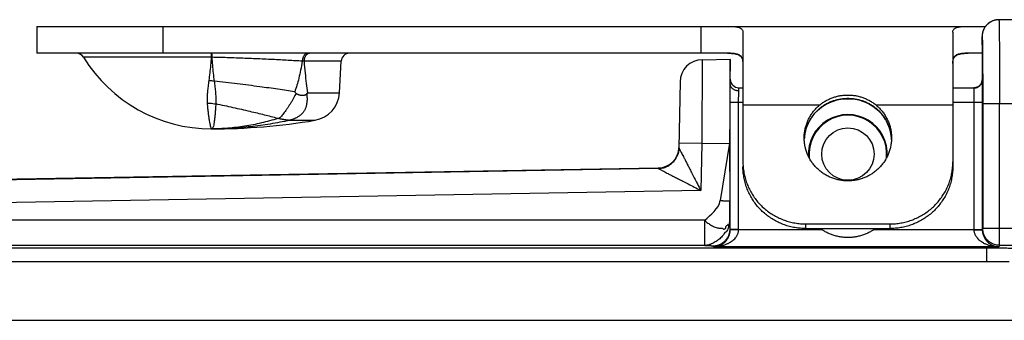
# Model space of a CAD drawing. Header units: inches. Extents: x 0.2 to 16.8, y 0.1 to 10.8.
# Tile 5 of 23: x 3.07 to 4.242, y 5.843 to 6.201. Entities that reach past the tile are written whole.
import ezdxf

# ---------------------------------------------------------------- set-up
doc = ezdxf.new("R2010")
doc.units = ezdxf.units.IN
doc.header["$LTSCALE"] = 0.935
doc.header["$MEASUREMENT"] = 0
doc.layers.get('0').update_dxf_attribs({"linetype": 'CONTINUOUS'})

msp = doc.modelspace()

# ---------------------------------------------------------------- linework, layer by layer
at = {"color": 7, "linetype": 'CONTINUOUS'}
for p, q in [((3.09, 6.1932), (3.09, 6.1612)), ((3.09, 6.1932), (4.2199, 6.1932)), ((3.24, 6.1932), (3.24, 6.1612)), ((3.881, 6.1932), (3.881, 6.1612)), ((4.2299, 6.2003), (4.2291, 6.2)), ((4.2307, 6.2005), (4.2298, 6.2003)), ((4.2315, 6.2007), (4.2306, 6.2005)), ((4.2323, 6.2009), (4.2314, 6.2007)), ((4.2332, 6.201), (4.2323, 6.2009)), ((4.2341, 6.2011), (4.2332, 6.201)), ((4.8897, 6.2012), (4.2359, 6.2012)), ((3.931, 6.1864), (3.931, 6.0319)), ((4.181, 6.1864), (4.181, 6.0263)), ((4.2159, 6.1807), (4.2159, 6.1295)), ((4.2159, 6.1712), (4.2159, 6.1712)), ((4.2159, 6.1712), (4.2159, 6.1712)), ((3.9128, 6.1612), (3.09, 6.1612)), ((4.2159, 6.1612), (4.1992, 6.1612)), ((3.2977, 6.1564), (3.1458, 6.1564)), ((3.4525, 6.1517), (3.4083, 6.1517)), ((3.4505, 6.1141), (3.4525, 6.1517)), ((3.8827, 6.1536), (3.916, 6.1542)), ((3.916, 6.1242), (3.916, 6.1542)), ((3.8561, 6.1271), (3.8548, 6.0486)), ((4.2159, 6.1296), (4.2159, 6.1295)), ((4.2159, 6.1296), (4.2159, 6.1291)), ((3.4126, 6.1141), (3.4505, 6.1141)), ((3.926, 6.1164), (3.926, 6.1202)), ((3.926, 6.1202), (3.931, 6.1202)), ((4.181, 6.1202), (4.2063, 6.1202)), ((3.9159, 5.9514), (3.9159, 6.1032)), ((3.9159, 6.1032), (3.931, 6.1032)), ((3.9259, 5.9514), (3.9259, 6.1032)), ((3.931, 6.0998), (4.0228, 6.0998)), ((4.0892, 6.0998), (4.181, 6.0998)), ((4.181, 6.1032), (4.2161, 6.1032)), ((4.2061, 6.1032), (4.2061, 5.9514)), ((4.2161, 6.1032), (4.2161, 5.9514)), ((4.2166, 6.1012), (4.2166, 5.9525)), ((4.8897, 6.1012), (4.2166, 6.1012)), ((4.2366, 5.9325), (4.2366, 6.1012)), ((4.0167, 6.0899), (4.0168, 6.09)), ((4.0927, 6.0926), (4.0953, 6.0899)), ((4.0953, 6.0899), (4.0953, 6.09)), ((3.391, 6.0814), (3.4214, 6.0814)), ((3.8819, 6.0536), (3.8549, 6.0541)), ((3.8819, 6.0536), (3.8809, 5.9979)), ((3.8819, 6.0536), (3.9152, 6.0542)), ((3.9152, 6.0542), (3.904, 5.9858)), ((3.9152, 6.0542), (3.9153, 5.9858)), ((4.0041, 6.0588), (4.0041, 6.0589)), ((3.8548, 6.0486), (3.8548, 6.0486)), ((3.8516, 6.0368), (3.8522, 6.0381)), ((3.8302, 6.0246), (2.2807, 5.9975)), ((3.8302, 6.024), (2.2807, 5.997)), ((3.8302, 6.0246), (3.8302, 6.024)), ((3.8809, 5.9979), (2.2812, 5.97)), ((3.8855, 5.9623), (2.3373, 5.9623)), ((3.8855, 5.9323), (3.8855, 5.9623)), ((4.006, 5.9525), (4.006, 5.958)), ((4.006, 5.958), (4.106, 5.958)), ((4.106, 5.958), (4.106, 5.9525)), ((3.9159, 5.9514), (3.9157, 5.952)), ((3.9259, 5.9514), (3.9159, 5.9514)), ((4.0256, 5.9509), (3.9259, 5.9509)), ((4.006, 5.9525), (4.106, 5.9525)), ((4.0256, 5.9509), (4.0261, 5.9525)), ((4.0864, 5.9509), (4.0859, 5.9525)), ((4.2061, 5.9509), (4.0864, 5.9509)), ((4.2061, 5.9514), (4.2161, 5.9514)), ((4.2166, 5.9525), (4.2161, 5.9514)), ((4.2526, 5.9525), (4.2166, 5.9525)), ((3.8855, 5.9323), (2.3373, 5.9323)), ((2.3387, 5.9295), (4.2214, 5.9295)), ((3.8962, 5.9309), (3.8957, 5.932)), ((4.2358, 5.9309), (3.8962, 5.9309)), ((4.2214, 5.9132), (4.2214, 5.9295)), ((4.2366, 5.9325), (4.2358, 5.9309)), ((4.2526, 5.9325), (4.2366, 5.9325)), ((2.353, 5.9132), (4.248, 5.9132)), ((2.353, 5.8432), (4.327, 5.8432))]:
    msp.add_line(p, q, dxfattribs=at)
for points in [[(4.2291, 6.2), (4.2283, 6.1997), (4.2276, 6.1994), (4.2269, 6.1991), (4.2263, 6.1987), (4.2257, 6.1984), (4.225, 6.198), (4.2245, 6.1976), (4.2239, 6.1972), (4.2234, 6.1968), (4.2229, 6.1964), (4.2224, 6.1959), (4.2219, 6.1955), (4.2215, 6.195), (4.221, 6.1946), (4.2206, 6.1941), (4.2203, 6.1937), (4.2199, 6.1932), (4.2196, 6.1927), (4.2192, 6.1922), (4.2189, 6.1918), (4.2186, 6.1913), (4.2184, 6.1908), (4.2181, 6.1903), (4.2179, 6.1899), (4.2177, 6.1894), (4.2175, 6.1889), (4.2173, 6.1884), (4.2171, 6.188), (4.2169, 6.1875), (4.2168, 6.187), (4.2167, 6.1866), (4.2165, 6.1862), (4.2164, 6.1857), (4.2163, 6.1853), (4.2163, 6.1849), (4.2162, 6.1845), (4.2161, 6.1841), (4.2161, 6.1837), (4.216, 6.1833), (4.216, 6.183), (4.216, 6.1827), (4.216, 6.1824), (4.2159, 6.1821), (4.2159, 6.1818)], [(4.2291, 6.2), (4.2284, 6.1998), (4.2277, 6.1995), (4.227, 6.1991), (4.2264, 6.1988), (4.2258, 6.1984), (4.2252, 6.1981), (4.2246, 6.1977), (4.224, 6.1973), (4.2235, 6.1969), (4.223, 6.1965), (4.2225, 6.196), (4.222, 6.1956), (4.2216, 6.1952), (4.2212, 6.1947), (4.2208, 6.1943), (4.2204, 6.1938), (4.22, 6.1933), (4.2199, 6.1932)], [(4.2359, 6.2012), (4.235, 6.2012), (4.2341, 6.2011)], [(4.2159, 6.1818), (4.2159, 6.1815), (4.2159, 6.1813), (4.2159, 6.1807)], [(4.2159, 6.1291), (4.2158, 6.1282), (4.2156, 6.1273), (4.2153, 6.1263), (4.2148, 6.1252), (4.2141, 6.1242), (4.2132, 6.1232), (4.2122, 6.1222), (4.211, 6.1214), (4.2097, 6.1208), (4.2083, 6.1204), (4.207, 6.1202), (4.2063, 6.1202)], [(4.0167, 6.0899), (4.0193, 6.0926), (4.0227, 6.0956), (4.0263, 6.0983), (4.0303, 6.1007), (4.0344, 6.1027), (4.0387, 6.1043), (4.0431, 6.1056), (4.0476, 6.1065), (4.0521, 6.107), (4.056, 6.1071)], [(4.056, 6.1071), (4.06, 6.107), (4.0645, 6.1064), (4.069, 6.1056), (4.0734, 6.1043), (4.0777, 6.1027), (4.0818, 6.1006), (4.0857, 6.0983), (4.0894, 6.0956), (4.0927, 6.0926)], [(4.0041, 6.0589), (4.0045, 6.0637), (4.0055, 6.0685), (4.0069, 6.0731), (4.0087, 6.0777), (4.011, 6.082), (4.0137, 6.0861), (4.0167, 6.0899)], [(4.0953, 6.0899), (4.0984, 6.0861), (4.1011, 6.082), (4.1033, 6.0777), (4.1052, 6.0731), (4.1066, 6.0685), (4.1075, 6.0637)], [(4.1075, 6.0637), (4.108, 6.0589), (4.108, 6.0588)], [(3.8548, 6.0486), (3.8546, 6.0464), (3.8542, 6.0436), (3.8534, 6.0408), (3.8522, 6.0381)]]:
    msp.add_lwpolyline(points, dxfattribs=at)
msp.add_circle((4.056, 6.0412), 0.0312, dxfattribs=at)
for centre, radius, start, end in [((3.1373, 6.1512), 0.01, 31.4985, 90), ((3.4625, 6.1512), 0.01, 90, 177), ((3.298, 6.2497), 0.1785, 211.4985, 270), ((3.8831, 6.1266), 0.027, 91, 179), ((3.926, 6.1302), 0.01, 180, 270), ((3.4156, 6.116), 0.035, 279.4651, 357), ((4.056, 6.0412), 0.047, 356.4081, 183.5919), ((4.056, 6.0412), 0.0462, 354.3345, 185.6655), ((3.298, 6.8212), 0.75, 270, 279.4651), ((3.8298, 6.0496), 0.025, 270.9999, 357.735), ((4.056, 6.0412), 0.0953, 248.7711, 251.3975), ((4.056, 6.0412), 0.0953, 288.6025, 291.2289)]:
    msp.add_arc(centre, radius, start, end, dxfattribs=at)
for points, knots in [([(3.9128, 6.1932), (3.9139, 6.1932), (3.9161, 6.1932), (3.9192, 6.1931), (3.9219, 6.1928), (3.9243, 6.1925), (3.9263, 6.1919), (3.928, 6.1912), (3.9293, 6.1903), (3.9303, 6.1892), (3.9309, 6.1879), (3.931, 6.1869), (3.931, 6.1864)], [0, 0, 0, 0, 0.158371, 0.301851, 0.429874, 0.542426, 0.640159, 0.724492, 0.797942, 0.864521, 0.929794, 1, 1, 1, 1]), ([(4.181, 6.1864), (4.181, 6.1869), (4.1811, 6.1879), (4.1817, 6.1892), (4.1827, 6.1903), (4.184, 6.1912), (4.1857, 6.1919), (4.1878, 6.1925), (4.1902, 6.1928), (4.1929, 6.1931), (4.1959, 6.1932), (4.1981, 6.1932), (4.1992, 6.1932)], [0, 0, 0, 0, 0.070206, 0.135479, 0.202058, 0.275508, 0.359841, 0.457574, 0.570126, 0.698149, 0.841629, 1, 1, 1, 1]), ([(4.2336, 6.2011), (4.2331, 6.201), (4.2319, 6.2008), (4.2301, 6.2004), (4.2283, 6.1997), (4.2265, 6.1989), (4.2248, 6.1979), (4.2232, 6.1967), (4.2218, 6.1954), (4.2204, 6.1939), (4.2193, 6.1924), (4.2183, 6.1907), (4.2174, 6.1889), (4.2169, 6.1873), (4.2166, 6.1863), (4.2165, 6.186)], [0, 0, 0, 0, 0.065918, 0.146848, 0.227778, 0.308708, 0.389639, 0.470569, 0.5515, 0.632432, 0.713363, 0.794295, 0.875227, 0.95616, 1, 1, 1, 1]), ([(4.2359, 6.2012), (4.2353, 6.2012), (4.2345, 6.2012), (4.2337, 6.2011), (4.2336, 6.2011)], [0, 0, 0, 0, 0.843538, 1, 1, 1, 1]), ([(4.2359, 6.2012), (4.236, 6.2012), (4.2359, 6.2006), (4.2361, 6.1999), (4.2361, 6.1982), (4.2362, 6.1961), (4.2362, 6.1934), (4.2363, 6.1901), (4.2363, 6.1863), (4.2363, 6.1819), (4.2364, 6.1771), (4.2364, 6.1718), (4.2365, 6.166), (4.2365, 6.1599), (4.2365, 6.1534), (4.2366, 6.1466), (4.2366, 6.1394), (4.2366, 6.1321), (4.2366, 6.1245), (4.2366, 6.1168), (4.2366, 6.1091), (4.2366, 6.1038), (4.2366, 6.1012)], [0, 0, 0, 0, 0.003135, 0.012392, 0.027741, 0.049088, 0.076299, 0.109196, 0.147561, 0.19115, 0.239696, 0.292906, 0.35047, 0.412057, 0.477298, 0.545791, 0.61711, 0.690809, 0.766421, 0.843475, 0.921496, 1, 1, 1, 1]), ([(4.2165, 6.186), (4.2164, 6.1857), (4.2162, 6.1848), (4.216, 6.1832), (4.2159, 6.1819), (4.2159, 6.1812)], [0, 0, 0, 0, 0.186432, 0.593215, 1, 1, 1, 1]), ([(4.2159, 6.1712), (4.2159, 6.1714), (4.2159, 6.1719), (4.2159, 6.1727), (4.2159, 6.1734), (4.2159, 6.1743), (4.2159, 6.1751), (4.2159, 6.1759), (4.2159, 6.1767), (4.2159, 6.1774), (4.2159, 6.1779), (4.2159, 6.1783), (4.2159, 6.1786), (4.2159, 6.179), (4.2159, 6.1793), (4.2159, 6.1796), (4.2159, 6.1799), (4.2159, 6.1801), (4.2159, 6.1803), (4.2159, 6.1805), (4.2159, 6.1806), (4.2159, 6.1807), (4.2159, 6.1808), (4.2159, 6.1809), (4.2159, 6.1809), (4.2159, 6.181), (4.2159, 6.1811), (4.2159, 6.1811), (4.2159, 6.1811), (4.2159, 6.1811), (4.2159, 6.1812), (4.2159, 6.1812), (4.2159, 6.1812), (4.2159, 6.1812), (4.2159, 6.1812), (4.2159, 6.1812), (4.2159, 6.1812), (4.2159, 6.1812), (4.2159, 6.1812), (4.2159, 6.1812), (4.2159, 6.1812)], [0, 0, 0, 0, 0.068433, 0.142628, 0.221179, 0.302684, 0.385738, 0.468936, 0.550875, 0.63015, 0.668349, 0.705357, 0.740996, 0.775092, 0.807469, 0.837951, 0.866363, 0.89253, 0.916276, 0.927186, 0.937425, 0.946971, 0.955802, 0.963896, 0.971232, 0.977787, 0.983539, 0.988467, 0.990615, 0.992548, 0.994265, 0.995762, 0.997036, 0.998086, 0.998908, 0.9995, 0.999709, 0.999861, 0.999956, 1, 1, 1, 1]), ([(4.2159, 6.1812), (4.216, 6.1812), (4.2159, 6.1806), (4.2161, 6.18), (4.2161, 6.1786), (4.2162, 6.1767), (4.2162, 6.1743), (4.2162, 6.1725), (4.2163, 6.1716)], [0, 0, 0, 0, 0.02868, 0.113368, 0.254121, 0.449949, 0.699101, 1, 1, 1, 1]), ([(4.2163, 6.1712), (4.2163, 6.1702), (4.2163, 6.1679), (4.2164, 6.1642), (4.2164, 6.1599), (4.2164, 6.1553), (4.2165, 6.1502), (4.2165, 6.1449), (4.2165, 6.1392), (4.2166, 6.1333), (4.2166, 6.1271), (4.2166, 6.1208), (4.2166, 6.1143), (4.2166, 6.1078), (4.2166, 6.1034), (4.2166, 6.1012)], [0, 0, 0, 0, 0.043345, 0.098242, 0.159299, 0.226089, 0.298172, 0.375072, 0.456226, 0.54107, 0.629092, 0.719766, 0.812377, 0.906075, 1, 1, 1, 1]), ([(3.2977, 6.1612), (3.2977, 6.1612), (3.2977, 6.161), (3.2977, 6.1608), (3.2977, 6.1602), (3.2977, 6.1595), (3.2977, 6.1586), (3.2977, 6.1576), (3.2977, 6.1568), (3.2977, 6.1564)], [0, 0, 0, 0, 0.022246, 0.088491, 0.19733, 0.346454, 0.532695, 0.752097, 1, 1, 1, 1]), ([(3.2982, 6.1612), (3.2982, 6.1612), (3.2982, 6.161), (3.2983, 6.1608), (3.2983, 6.1602), (3.2983, 6.1595), (3.2983, 6.1586), (3.2983, 6.1576), (3.2983, 6.1568), (3.2983, 6.1564)], [0, 0, 0, 0, 0.022784, 0.089153, 0.197999, 0.347051, 0.533154, 0.752356, 1, 1, 1, 1]), ([(3.4129, 6.1612), (3.4126, 6.1612), (3.412, 6.1612), (3.411, 6.1609), (3.4102, 6.1604), (3.4093, 6.1598), (3.4086, 6.159), (3.4079, 6.158), (3.4074, 6.1569), (3.4069, 6.1558), (3.4065, 6.1545), (3.4063, 6.1532), (3.4062, 6.1523), (3.4062, 6.1518)], [0, 0, 0, 0, 0.073113, 0.14785, 0.225617, 0.307453, 0.393969, 0.48536, 0.581452, 0.681767, 0.785584, 0.892004, 1, 1, 1, 1]), ([(3.4132, 6.1607), (3.4129, 6.1606), (3.4124, 6.1603), (3.4116, 6.1597), (3.4108, 6.1589), (3.4101, 6.158), (3.4095, 6.1569), (3.409, 6.1557), (3.4086, 6.1544), (3.4084, 6.1531), (3.4083, 6.1522), (3.4083, 6.1517)], [0, 0, 0, 0, 0.064405, 0.165721, 0.271883, 0.383131, 0.499311, 0.619937, 0.744256, 0.87131, 1, 1, 1, 1]), ([(3.4154, 6.1612), (3.4151, 6.1612), (3.4144, 6.1612), (3.4138, 6.161), (3.4135, 6.1608)], [0, 0, 0, 0, 0.495586, 1, 1, 1, 1]), ([(3.9128, 6.1612), (3.9139, 6.1612), (3.916, 6.1612), (3.9189, 6.161), (3.9215, 6.1606), (3.9238, 6.1601), (3.9258, 6.1593), (3.9274, 6.1583), (3.9288, 6.157), (3.9298, 6.1555), (3.9305, 6.1537), (3.9308, 6.1524), (3.9309, 6.1516)], [0, 0, 0, 0, 0.143996, 0.273338, 0.388466, 0.490558, 0.581643, 0.664649, 0.743421, 0.822463, 0.906493, 1, 1, 1, 1]), ([(3.931, 6.1514), (3.931, 6.1522), (3.9309, 6.1535), (3.9304, 6.1554), (3.9294, 6.157), (3.9281, 6.1583), (3.9265, 6.1593), (3.9244, 6.1601), (3.9221, 6.1606), (3.9193, 6.161), (3.9162, 6.1612), (3.914, 6.1612), (3.9128, 6.1612)], [0, 0, 0, 0, 0.092297, 0.173618, 0.249291, 0.325058, 0.406233, 0.497016, 0.600361, 0.718174, 0.851367, 1, 1, 1, 1]), ([(4.1992, 6.1612), (4.198, 6.1612), (4.1958, 6.1612), (4.1927, 6.161), (4.19, 6.1606), (4.1876, 6.1601), (4.1856, 6.1593), (4.1839, 6.1583), (4.1826, 6.157), (4.1817, 6.1554), (4.1811, 6.1535), (4.181, 6.1522), (4.181, 6.1514)], [0, 0, 0, 0, 0.148633, 0.281826, 0.399639, 0.502984, 0.593767, 0.674942, 0.750709, 0.826382, 0.907703, 1, 1, 1, 1]), ([(4.1812, 6.1516), (4.1812, 6.1524), (4.1815, 6.1537), (4.1822, 6.1555), (4.1833, 6.157), (4.1846, 6.1583), (4.1863, 6.1593), (4.1882, 6.1601), (4.1905, 6.1606), (4.1931, 6.161), (4.196, 6.1612), (4.1981, 6.1612), (4.1992, 6.1612)], [0, 0, 0, 0, 0.093507, 0.177537, 0.25658, 0.335351, 0.418357, 0.509443, 0.611534, 0.726662, 0.856004, 1, 1, 1, 1]), ([(3.2977, 6.1564), (3.2975, 6.1533), (3.297, 6.147), (3.296, 6.1379), (3.2953, 6.1319), (3.2949, 6.129)], [0, 0, 0, 0, 0.346904, 0.680973, 1, 1, 1, 1]), ([(3.2983, 6.1564), (3.2983, 6.1564), (3.2981, 6.1564), (3.2979, 6.1564), (3.2978, 6.1564), (3.2977, 6.1564)], [0, 0, 0, 0, 0.333321, 0.666656, 1, 1, 1, 1]), ([(3.4062, 6.1518), (3.4035, 6.152), (3.3979, 6.1523), (3.3892, 6.1528), (3.3801, 6.1533), (3.3706, 6.1538), (3.3608, 6.1542), (3.3507, 6.1547), (3.3404, 6.1551), (3.33, 6.1555), (3.3195, 6.1558), (3.3089, 6.1562), (3.3019, 6.1564), (3.2983, 6.1564)], [0, 0, 0, 0, 0.075549, 0.156061, 0.240857, 0.329227, 0.42043, 0.513898, 0.609336, 0.706381, 0.804349, 0.902479, 1, 1, 1, 1]), ([(3.2983, 6.1564), (3.2986, 6.1533), (3.2991, 6.1471), (3.3, 6.1376), (3.3008, 6.1314), (3.3013, 6.1282)], [0, 0, 0, 0, 0.32992, 0.662029, 1, 1, 1, 1]), ([(3.4062, 6.1518), (3.4056, 6.1482), (3.4044, 6.1414), (3.4022, 6.1318), (3.3999, 6.1233), (3.3981, 6.118), (3.3972, 6.1155)], [0, 0, 0, 0, 0.291784, 0.552573, 0.786571, 1, 1, 1, 1]), ([(3.4083, 6.1517), (3.4081, 6.1518), (3.4076, 6.1518), (3.4069, 6.1518), (3.4064, 6.1518), (3.4062, 6.1518)], [0, 0, 0, 0, 0.327241, 0.660619, 1, 1, 1, 1]), ([(3.4083, 6.1517), (3.4087, 6.1471), (3.4094, 6.1382), (3.4109, 6.1257), (3.412, 6.1178), (3.4126, 6.1141)], [0, 0, 0, 0, 0.371537, 0.704116, 1, 1, 1, 1]), ([(3.8827, 6.1536), (3.8827, 6.1535), (3.8827, 6.1531), (3.8826, 6.1522), (3.8826, 6.1507), (3.8826, 6.1485), (3.8826, 6.1458), (3.8826, 6.1425), (3.8825, 6.1387), (3.8825, 6.1344), (3.8825, 6.1295), (3.8824, 6.1242), (3.8824, 6.1184), (3.8823, 6.1123), (3.8823, 6.1058), (3.8822, 6.099), (3.8822, 6.0918), (3.8821, 6.0845), (3.882, 6.0769), (3.882, 6.0692), (3.8819, 6.0614), (3.8819, 6.0562), (3.8819, 6.0536)], [0, 0, 0, 0, 0.003087, 0.012334, 0.027679, 0.049025, 0.076234, 0.109136, 0.14752, 0.191137, 0.239703, 0.29292, 0.350477, 0.412045, 0.477262, 0.545727, 0.617019, 0.690698, 0.766312, 0.843395, 0.921462, 1, 1, 1, 1]), ([(3.916, 6.1537), (3.916, 6.1534), (3.9159, 6.1525), (3.9159, 6.1508), (3.9158, 6.1486), (3.9157, 6.1458), (3.9157, 6.1424), (3.9156, 6.1385), (3.9156, 6.1341), (3.9155, 6.1293), (3.9155, 6.124), (3.9154, 6.1182), (3.9154, 6.1121), (3.9154, 6.1057), (3.9153, 6.0989), (3.9153, 6.0919), (3.9153, 6.0846), (3.9153, 6.0772), (3.9152, 6.0696), (3.9152, 6.0619), (3.9152, 6.0568), (3.9152, 6.0542)], [0, 0, 0, 0, 0.010786, 0.027511, 0.050036, 0.078215, 0.111976, 0.151032, 0.195097, 0.244082, 0.297586, 0.355178, 0.41675, 0.481835, 0.549873, 0.620716, 0.693886, 0.768731, 0.845029, 0.922351, 1, 1, 1, 1]), ([(3.2949, 6.129), (3.2945, 6.1266), (3.294, 6.1221), (3.2933, 6.1159), (3.2929, 6.1105), (3.2928, 6.1059), (3.2929, 6.1031), (3.293, 6.1018)], [0, 0, 0, 0, 0.265624, 0.498039, 0.694005, 0.859706, 1, 1, 1, 1]), ([(3.2949, 6.129), (3.2956, 6.129), (3.297, 6.1288), (3.2992, 6.1285), (3.3006, 6.1283), (3.3013, 6.1282)], [0, 0, 0, 0, 0.333182, 0.666628, 1, 1, 1, 1]), ([(3.3972, 6.1155), (3.3939, 6.116), (3.3873, 6.117), (3.377, 6.1184), (3.3664, 6.1199), (3.3548, 6.1215), (3.3422, 6.1231), (3.3287, 6.1248), (3.3151, 6.1265), (3.3059, 6.1276), (3.3013, 6.1282)], [0, 0, 0, 0, 0.102442, 0.209515, 0.320699, 0.43547, 0.57282, 0.713343, 0.856062, 1, 1, 1, 1]), ([(3.3013, 6.1282), (3.3016, 6.1257), (3.3022, 6.1212), (3.3028, 6.1149), (3.3032, 6.1096), (3.3034, 6.105), (3.3033, 6.1022), (3.3032, 6.1009)], [0, 0, 0, 0, 0.269567, 0.499077, 0.694619, 0.860896, 1, 1, 1, 1]), ([(3.9159, 6.1032), (3.9159, 6.1042), (3.9159, 6.1062), (3.9159, 6.1091), (3.9159, 6.112), (3.916, 6.1148), (3.916, 6.1174), (3.916, 6.1198), (3.916, 6.1221), (3.916, 6.1235), (3.916, 6.1241)], [0, 0, 0, 0, 0.142676, 0.284026, 0.421801, 0.554382, 0.680159, 0.797506, 0.904861, 1, 1, 1, 1]), ([(3.926, 6.1164), (3.9255, 6.1164), (3.9246, 6.1165), (3.9232, 6.1167), (3.9219, 6.1171), (3.9206, 6.1176), (3.9195, 6.1183), (3.9184, 6.1191), (3.9176, 6.12), (3.9169, 6.1209), (3.9164, 6.122), (3.9161, 6.1231), (3.916, 6.1238), (3.916, 6.1242)], [0, 0, 0, 0, 0.101687, 0.202663, 0.302114, 0.399333, 0.493756, 0.585009, 0.672958, 0.757735, 0.839759, 0.919712, 1, 1, 1, 1]), ([(4.2064, 6.1198), (4.2067, 6.1198), (4.2075, 6.1199), (4.2087, 6.1201), (4.2101, 6.1206), (4.2113, 6.1213), (4.2125, 6.1221), (4.2135, 6.1231), (4.2144, 6.1242), (4.215, 6.1255), (4.2155, 6.1268), (4.2158, 6.1278), (4.2159, 6.1285), (4.2159, 6.1286)], [0, 0, 0, 0, 0.069089, 0.169746, 0.270228, 0.370452, 0.470353, 0.569893, 0.669063, 0.767883, 0.866403, 0.964697, 1, 1, 1, 1]), ([(4.2159, 6.1295), (4.2159, 6.1292), (4.2159, 6.1286), (4.216, 6.1274), (4.216, 6.126), (4.216, 6.1242), (4.216, 6.1222), (4.2161, 6.12), (4.2161, 6.1175), (4.2161, 6.1149), (4.2161, 6.1121), (4.2161, 6.1092), (4.2161, 6.1062), (4.2161, 6.1042), (4.2161, 6.1032)], [0, 0, 0, 0, 0.031623, 0.075502, 0.131191, 0.197879, 0.274517, 0.360244, 0.454108, 0.554849, 0.661161, 0.771781, 0.885339, 1, 1, 1, 1]), ([(3.3986, 6.1138), (3.3982, 6.1128), (3.3973, 6.1107), (3.3958, 6.1076), (3.3941, 6.1045), (3.3922, 6.1015), (3.3903, 6.0986), (3.3885, 6.0958), (3.3866, 6.0931), (3.3848, 6.0907), (3.383, 6.0884), (3.3814, 6.0865), (3.3798, 6.0849), (3.3788, 6.084), (3.3783, 6.0836)], [0, 0, 0, 0, 0.091497, 0.18692, 0.283786, 0.380352, 0.475289, 0.567425, 0.656365, 0.740585, 0.818478, 0.888523, 0.949272, 1, 1, 1, 1]), ([(3.4115, 6.1128), (3.4116, 6.1117), (3.4118, 6.1097), (3.4119, 6.1068), (3.4119, 6.1043), (3.4116, 6.1022), (3.4113, 6.1003), (3.4109, 6.0987), (3.4105, 6.0972), (3.4101, 6.0959), (3.4095, 6.0945), (3.4088, 6.0932), (3.408, 6.092), (3.4072, 6.0907), (3.4062, 6.0896), (3.4052, 6.0885), (3.404, 6.0874), (3.4026, 6.0864), (3.401, 6.0853), (3.3991, 6.0842), (3.3967, 6.0832), (3.394, 6.0823), (3.3921, 6.0818), (3.391, 6.0816)], [0, 0, 0, 0, 0.077672, 0.145147, 0.203844, 0.255444, 0.300493, 0.339864, 0.374798, 0.407885, 0.441975, 0.478002, 0.513404, 0.548081, 0.582849, 0.61788, 0.656652, 0.697053, 0.742549, 0.79537, 0.855393, 0.923196, 1, 1, 1, 1]), ([(3.3986, 6.1138), (3.3984, 6.114), (3.3981, 6.1144), (3.3977, 6.1149), (3.3974, 6.1153), (3.3972, 6.1155)], [0, 0, 0, 0, 0.336825, 0.670163, 1, 1, 1, 1]), ([(3.3986, 6.1138), (3.3987, 6.1137), (3.3989, 6.1135), (3.3994, 6.1131), (3.3999, 6.1128), (3.4005, 6.1125), (3.4012, 6.1122), (3.402, 6.1119), (3.4029, 6.1117), (3.4038, 6.1115), (3.4048, 6.1113), (3.4058, 6.1113), (3.4068, 6.1112), (3.4077, 6.1113), (3.4085, 6.1114), (3.4091, 6.1116), (3.4097, 6.1117), (3.4103, 6.1119), (3.4107, 6.1122), (3.4111, 6.1125), (3.4114, 6.1127), (3.4115, 6.1128)], [0, 0, 0, 0, 0.037763, 0.079124, 0.124133, 0.173267, 0.226755, 0.284995, 0.348705, 0.41822, 0.492878, 0.569102, 0.64019, 0.70368, 0.759589, 0.809194, 0.854035, 0.894929, 0.932453, 0.967366, 1, 1, 1, 1]), ([(3.4115, 6.1128), (3.4116, 6.1129), (3.4118, 6.1132), (3.4122, 6.1137), (3.4125, 6.114), (3.4126, 6.1141)], [0, 0, 0, 0, 0.336932, 0.6712, 1, 1, 1, 1]), ([(3.9259, 6.1032), (3.9259, 6.1039), (3.9259, 6.1051), (3.9259, 6.107), (3.9259, 6.1088), (3.926, 6.1105), (3.926, 6.1122), (3.926, 6.1137), (3.926, 6.1151), (3.926, 6.116), (3.926, 6.1164)], [0, 0, 0, 0, 0.143162, 0.284553, 0.422427, 0.555072, 0.680874, 0.798196, 0.905361, 1, 1, 1, 1]), ([(4.0228, 6.0998), (4.0239, 6.1008), (4.0263, 6.1026), (4.0301, 6.1049), (4.0341, 6.1069), (4.0383, 6.1086), (4.0426, 6.1099), (4.047, 6.1109), (4.0515, 6.1114), (4.0545, 6.1115), (4.056, 6.1115)], [0, 0, 0, 0, 0.12377, 0.248216, 0.373206, 0.498477, 0.623867, 0.749305, 0.874697, 1, 1, 1, 1]), ([(4.056, 6.1115), (4.0575, 6.1115), (4.0605, 6.1114), (4.065, 6.1109), (4.0694, 6.1099), (4.0737, 6.1086), (4.0779, 6.1069), (4.0819, 6.1049), (4.0857, 6.1026), (4.0881, 6.1008), (4.0892, 6.0998)], [0, 0, 0, 0, 0.1253, 0.250683, 0.376128, 0.501512, 0.626792, 0.751779, 0.876228, 1, 1, 1, 1]), ([(4.2063, 6.1202), (4.2063, 6.1202), (4.2061, 6.1202), (4.2059, 6.12), (4.2059, 6.1199), (4.2059, 6.1198)], [0, 0, 0, 0, 0.357122, 0.646312, 1, 1, 1, 1]), ([(4.2059, 6.1198), (4.2059, 6.1196), (4.206, 6.1191), (4.206, 6.1183), (4.206, 6.1172), (4.206, 6.116), (4.206, 6.1145), (4.2061, 6.1129), (4.2061, 6.1112), (4.2061, 6.1093), (4.2061, 6.1073), (4.2061, 6.1053), (4.2061, 6.1039), (4.2061, 6.1032)], [0, 0, 0, 0, 0.035734, 0.0858, 0.149466, 0.22579, 0.313629, 0.41168, 0.518485, 0.632452, 0.751888, 0.875014, 1, 1, 1, 1]), ([(3.293, 6.1018), (3.2931, 6.0997), (3.2935, 6.0958), (3.2941, 6.0902), (3.2947, 6.0853), (3.2954, 6.0811), (3.296, 6.0776), (3.2966, 6.075), (3.2971, 6.0729), (3.2975, 6.0719), (3.2978, 6.0712), (3.298, 6.0712)], [0, 0, 0, 0, 0.201892, 0.382973, 0.542093, 0.67834, 0.791031, 0.879659, 0.943847, 0.983566, 1, 1, 1, 1]), ([(3.293, 6.1018), (3.2941, 6.1018), (3.2964, 6.1018), (3.2998, 6.1015), (3.3021, 6.1011), (3.3032, 6.1009)], [0, 0, 0, 0, 0.334636, 0.668127, 1, 1, 1, 1]), ([(3.3032, 6.1009), (3.3031, 6.0989), (3.3028, 6.0951), (3.3024, 6.0896), (3.302, 6.0849), (3.3015, 6.0808), (3.3011, 6.0774), (3.3005, 6.0748), (3.2999, 6.0729), (3.2991, 6.0716), (3.2984, 6.0712), (3.298, 6.0712)], [0, 0, 0, 0, 0.197409, 0.374189, 0.529271, 0.661871, 0.771551, 0.858273, 0.922665, 0.967223, 1, 1, 1, 1]), ([(3.3771, 6.0836), (3.3745, 6.0843), (3.3692, 6.0857), (3.3611, 6.0877), (3.3527, 6.0898), (3.3437, 6.0919), (3.3341, 6.0941), (3.3239, 6.0964), (3.3136, 6.0986), (3.3067, 6.1002), (3.3032, 6.1009)], [0, 0, 0, 0, 0.10629, 0.216462, 0.330093, 0.446756, 0.581909, 0.71966, 0.859271, 1, 1, 1, 1]), ([(4.004, 6.0605), (4.004, 6.061), (4.004, 6.0631), (4.0043, 6.0668), (4.0052, 6.0716), (4.0065, 6.0762), (4.0082, 6.0807), (4.0103, 6.0851), (4.0129, 6.0892), (4.0158, 6.0931), (4.0191, 6.0966), (4.0215, 6.0988), (4.0228, 6.0998)], [0, 0, 0, 0, 0.034188, 0.141164, 0.24805, 0.355216, 0.46226, 0.569544, 0.677008, 0.784409, 0.892199, 1, 1, 1, 1]), ([(4.056, 6.1072), (4.0546, 6.1072), (4.0516, 6.1071), (4.0472, 6.1066), (4.0429, 6.1057), (4.0386, 6.1045), (4.0344, 6.1029), (4.0303, 6.1009), (4.0265, 6.0986), (4.0229, 6.096), (4.0197, 6.0932), (4.0177, 6.0911), (4.0168, 6.09)], [0, 0, 0, 0, 0.098729, 0.198834, 0.299856, 0.401415, 0.503175, 0.604801, 0.705809, 0.805692, 0.903951, 1, 1, 1, 1]), ([(4.0953, 6.09), (4.0943, 6.0911), (4.0924, 6.0932), (4.0891, 6.096), (4.0855, 6.0986), (4.0817, 6.1009), (4.0777, 6.1029), (4.0735, 6.1045), (4.0691, 6.1057), (4.0648, 6.1066), (4.0604, 6.1071), (4.0575, 6.1072), (4.056, 6.1072)], [0, 0, 0, 0, 0.096068, 0.194384, 0.294338, 0.395408, 0.497066, 0.598806, 0.70031, 0.80127, 0.901313, 1, 1, 1, 1]), ([(4.0892, 6.0998), (4.0905, 6.0988), (4.0929, 6.0966), (4.0962, 6.0931), (4.0991, 6.0892), (4.1017, 6.0851), (4.1038, 6.0807), (4.1056, 6.0762), (4.1069, 6.0716), (4.1077, 6.0668), (4.108, 6.0631), (4.108, 6.061), (4.108, 6.0605)], [0, 0, 0, 0, 0.107801, 0.215591, 0.322992, 0.430456, 0.53774, 0.644784, 0.75195, 0.858836, 0.965812, 1, 1, 1, 1]), ([(4.0167, 6.0899), (4.0157, 6.0888), (4.0137, 6.0864), (4.0111, 6.0825), (4.0096, 6.0795), (4.0088, 6.0779), (4.0087, 6.0777)], [0, 0, 0, 0, 0.312507, 0.63402, 0.955137, 1, 1, 1, 1]), ([(4.1033, 6.0777), (4.1032, 6.0779), (4.1025, 6.0795), (4.1009, 6.0825), (4.0983, 6.0864), (4.0964, 6.0888), (4.0954, 6.0899)], [0, 0, 0, 0, 0.044981, 0.366058, 0.687531, 1, 1, 1, 1]), ([(3.3771, 6.0836), (3.3706, 6.0816), (3.3576, 6.078), (3.3377, 6.0741), (3.3178, 6.0717), (3.3046, 6.0712), (3.298, 6.0712)], [0, 0, 0, 0, 0.253205, 0.505465, 0.755029, 1, 1, 1, 1]), ([(3.391, 6.0814), (3.3834, 6.0797), (3.368, 6.0768), (3.3447, 6.0736), (3.3214, 6.0716), (3.3058, 6.0712), (3.298, 6.0712)], [0, 0, 0, 0, 0.251422, 0.501847, 0.751427, 1, 1, 1, 1]), ([(3.3783, 6.0836), (3.3782, 6.0836), (3.3779, 6.0836), (3.3775, 6.0836), (3.3772, 6.0836), (3.3771, 6.0836)], [0, 0, 0, 0, 0.336804, 0.670268, 1, 1, 1, 1]), ([(3.3783, 6.0836), (3.3785, 6.0836), (3.3787, 6.0835), (3.3792, 6.0835), (3.3797, 6.0834), (3.3802, 6.0833), (3.3808, 6.0832), (3.3814, 6.0831), (3.382, 6.083), (3.3828, 6.0828), (3.3835, 6.0827), (3.3843, 6.0825), (3.3852, 6.0824), (3.3861, 6.0822), (3.3869, 6.0821), (3.3876, 6.082), (3.3882, 6.0819), (3.3887, 6.0819), (3.3892, 6.0818), (3.3896, 6.0818), (3.3899, 6.0817), (3.3902, 6.0817), (3.3905, 6.0817), (3.3907, 6.0816), (3.3908, 6.0816), (3.3909, 6.0816), (3.391, 6.0816), (3.391, 6.0816)], [0, 0, 0, 0, 0.031617, 0.066813, 0.105068, 0.146608, 0.191439, 0.239834, 0.292014, 0.348172, 0.408552, 0.473965, 0.543679, 0.613824, 0.677484, 0.732633, 0.780222, 0.821644, 0.857774, 0.889237, 0.916473, 0.939802, 0.95939, 0.975321, 0.98751, 0.995833, 1, 1, 1, 1]), ([(3.391, 6.0816), (3.391, 6.0815), (3.391, 6.0815), (3.391, 6.0815), (3.391, 6.0814), (3.391, 6.0814)], [0, 0, 0, 0, 0.34945, 0.682887, 1, 1, 1, 1]), ([(4.0086, 6.0774), (4.0081, 6.0763), (4.0075, 6.075), (4.007, 6.0736), (4.0069, 6.0734)], [0, 0, 0, 0, 0.851759, 1, 1, 1, 1]), ([(4.1051, 6.0734), (4.105, 6.0736), (4.1045, 6.075), (4.104, 6.0763), (4.1034, 6.0774)], [0, 0, 0, 0, 0.149096, 1, 1, 1, 1]), ([(4.0052, 6.0671), (4.005, 6.0664), (4.0048, 6.0654), (4.0047, 6.0645), (4.0046, 6.0643)], [0, 0, 0, 0, 0.762985, 1, 1, 1, 1]), ([(4.0065, 6.0722), (4.0062, 6.0713), (4.0059, 6.0702), (4.0056, 6.0691), (4.0056, 6.0689)], [0, 0, 0, 0, 0.80761, 1, 1, 1, 1]), ([(4.1065, 6.0689), (4.1064, 6.0691), (4.1061, 6.0702), (4.1058, 6.0713), (4.1055, 6.0722)], [0, 0, 0, 0, 0.193595, 1, 1, 1, 1]), ([(4.1074, 6.0643), (4.1074, 6.0645), (4.1072, 6.0654), (4.107, 6.0664), (4.1069, 6.0671)], [0, 0, 0, 0, 0.238514, 1, 1, 1, 1]), ([(4.056, 6.0092), (4.0544, 6.0092), (4.0511, 6.0094), (4.0463, 6.0101), (4.0415, 6.0112), (4.0369, 6.0128), (4.0324, 6.0147), (4.0281, 6.0171), (4.0241, 6.0199), (4.0204, 6.023), (4.017, 6.0265), (4.0139, 6.0303), (4.0112, 6.0343), (4.0089, 6.0386), (4.007, 6.043), (4.0056, 6.0476), (4.0046, 6.0524), (4.0041, 6.0567), (4.004, 6.0594), (4.004, 6.0605)], [0, 0, 0, 0, 0.060385, 0.120835, 0.181121, 0.241477, 0.301748, 0.361877, 0.422048, 0.482017, 0.54197, 0.601864, 0.661562, 0.721313, 0.780919, 0.840469, 0.900056, 0.959487, 1, 1, 1, 1]), ([(4.108, 6.0605), (4.108, 6.0594), (4.1079, 6.0567), (4.1074, 6.0524), (4.1064, 6.0476), (4.105, 6.043), (4.1031, 6.0386), (4.1008, 6.0343), (4.0981, 6.0303), (4.0951, 6.0265), (4.0916, 6.023), (4.0879, 6.0199), (4.0839, 6.0171), (4.0796, 6.0147), (4.0752, 6.0128), (4.0705, 6.0112), (4.0658, 6.0101), (4.0609, 6.0094), (4.0576, 6.0092), (4.056, 6.0092)], [0, 0, 0, 0, 0.040513, 0.099944, 0.159531, 0.219081, 0.278687, 0.338438, 0.398136, 0.45803, 0.517983, 0.577952, 0.638123, 0.698252, 0.758523, 0.818879, 0.879165, 0.939615, 1, 1, 1, 1]), ([(3.8548, 6.0486), (3.8548, 6.0486), (3.8549, 6.0484), (3.855, 6.0481), (3.8553, 6.0475), (3.8558, 6.0466), (3.8564, 6.0454), (3.8572, 6.0439), (3.8582, 6.0419), (3.8594, 6.0395), (3.8609, 6.0366), (3.8627, 6.0331), (3.8648, 6.0291), (3.8672, 6.0244), (3.87, 6.0189), (3.8733, 6.0126), (3.8769, 6.0055), (3.8795, 6.0005), (3.8809, 5.9979)], [0, 0, 0, 0, 0.002773, 0.009069, 0.020376, 0.037178, 0.060289, 0.090682, 0.129045, 0.176156, 0.233099, 0.300746, 0.38015, 0.472428, 0.579453, 0.703458, 0.844104, 1, 1, 1, 1]), ([(3.8302, 6.024), (3.8311, 6.024), (3.8328, 6.0241), (3.8354, 6.0246), (3.8379, 6.0253), (3.8403, 6.0263), (3.8426, 6.0275), (3.8448, 6.029), (3.8468, 6.0306), (3.8486, 6.0325), (3.8502, 6.0346), (3.8512, 6.036), (3.8516, 6.0368)], [0, 0, 0, 0, 0.099992, 0.199986, 0.299983, 0.399982, 0.499983, 0.599986, 0.69999, 0.799995, 0.900001, 1, 1, 1, 1]), ([(3.8302, 6.024), (3.8311, 6.024), (3.8328, 6.0241), (3.8354, 6.0246), (3.8379, 6.0253), (3.8403, 6.0263), (3.8426, 6.0275), (3.8448, 6.029), (3.8468, 6.0307), (3.8486, 6.0325), (3.8502, 6.0346), (3.8512, 6.036), (3.8516, 6.0368)], [0, 0, 0, 0, 0.099639, 0.199566, 0.299705, 0.399978, 0.500307, 0.600616, 0.700823, 0.800841, 0.900595, 1, 1, 1, 1]), ([(4.106, 5.958), (4.1082, 5.958), (4.1126, 5.9582), (4.1191, 5.9591), (4.1254, 5.9605), (4.1317, 5.9624), (4.1377, 5.9649), (4.1436, 5.9678), (4.1491, 5.9713), (4.1543, 5.9752), (4.1591, 5.9796), (4.1635, 5.9844), (4.1675, 5.9895), (4.171, 5.9949), (4.1741, 6.0006), (4.1766, 6.0066), (4.1786, 6.0127), (4.18, 6.019), (4.1808, 6.0254), (4.181, 6.0297), (4.181, 6.0319)], [0, 0, 0, 0, 0.055982, 0.111936, 0.167891, 0.223786, 0.279641, 0.33545, 0.391173, 0.446852, 0.502439, 0.557953, 0.613412, 0.668776, 0.724097, 0.77935, 0.834548, 0.889732, 0.944865, 1, 1, 1, 1]), ([(3.8302, 6.024), (3.8303, 6.024), (3.8304, 6.0239), (3.8308, 6.0237), (3.8313, 6.0234), (3.8322, 6.023), (3.8334, 6.0224), (3.8349, 6.0216), (3.8369, 6.0206), (3.8393, 6.0193), (3.8422, 6.0178), (3.8457, 6.016), (3.8497, 6.0139), (3.8544, 6.0115), (3.8599, 6.0087), (3.8662, 6.0055), (3.8733, 6.0018), (3.8783, 5.9992), (3.8809, 5.9979)], [0, 0, 0, 0, 0.002591, 0.009261, 0.020493, 0.037168, 0.060173, 0.090417, 0.128829, 0.176173, 0.233226, 0.301026, 0.380558, 0.47295, 0.580059, 0.704116, 0.844611, 1, 1, 1, 1]), ([(4.006, 5.9525), (4.0038, 5.9525), (3.9995, 5.9527), (3.993, 5.9535), (3.9866, 5.9549), (3.9803, 5.9568), (3.9743, 5.9593), (3.9685, 5.9623), (3.9629, 5.9658), (3.9577, 5.9697), (3.9529, 5.974), (3.9485, 5.9788), (3.9445, 5.9839), (3.941, 5.9894), (3.938, 5.9951), (3.9354, 6.001), (3.9335, 6.0072), (3.9321, 6.0135), (3.9312, 6.0199), (3.931, 6.0242), (3.931, 6.0263)], [0, 0, 0, 0, 0.055982, 0.111936, 0.167891, 0.223786, 0.279641, 0.33545, 0.391173, 0.446852, 0.502439, 0.557953, 0.613412, 0.668776, 0.724097, 0.77935, 0.834548, 0.889732, 0.944865, 1, 1, 1, 1]), ([(3.9312, 6.0263), (3.9312, 6.026), (3.9315, 6.0236), (3.9321, 6.019), (3.9335, 6.0127), (3.9354, 6.0066), (3.938, 6.0006), (3.941, 5.9949), (3.9445, 5.9895), (3.9485, 5.9844), (3.9529, 5.9796), (3.9577, 5.9752), (3.9629, 5.9713), (3.9685, 5.9678), (3.9743, 5.9649), (3.9803, 5.9624), (3.9866, 5.9605), (3.993, 5.9591), (3.9995, 5.9582), (4.0038, 5.958), (4.006, 5.958)], [0, 0, 0, 0, 0.008013, 0.065895, 0.123831, 0.181782, 0.239791, 0.297871, 0.355996, 0.414221, 0.472503, 0.530863, 0.589319, 0.647821, 0.706413, 0.765054, 0.823735, 0.882481, 0.941226, 1, 1, 1, 1]), ([(4.181, 6.0263), (4.181, 6.0242), (4.1808, 6.0199), (4.18, 6.0135), (4.1786, 6.0072), (4.1766, 6.001), (4.1741, 5.9951), (4.171, 5.9894), (4.1675, 5.9839), (4.1635, 5.9788), (4.1591, 5.974), (4.1543, 5.9697), (4.1491, 5.9658), (4.1436, 5.9623), (4.1377, 5.9593), (4.1317, 5.9568), (4.1254, 5.9549), (4.1191, 5.9535), (4.1126, 5.9527), (4.1082, 5.9525), (4.106, 5.9525)], [0, 0, 0, 0, 0.055135, 0.110268, 0.165452, 0.22065, 0.275903, 0.331224, 0.386588, 0.442047, 0.497561, 0.553148, 0.608827, 0.66455, 0.720359, 0.776214, 0.832109, 0.888064, 0.944018, 1, 1, 1, 1]), ([(3.9153, 5.9858), (3.9153, 5.9857), (3.9152, 5.9855), (3.9149, 5.9853), (3.9144, 5.9852), (3.9137, 5.9851), (3.9129, 5.985), (3.9119, 5.985), (3.9108, 5.985), (3.9096, 5.9851), (3.9083, 5.9852), (3.9069, 5.9853), (3.9055, 5.9855), (3.9045, 5.9857), (3.904, 5.9858)], [0, 0, 0, 0, 0.021124, 0.051301, 0.094863, 0.152694, 0.224367, 0.308812, 0.40466, 0.510483, 0.624685, 0.745547, 0.871284, 1, 1, 1, 1]), ([(3.9155, 5.9623), (3.9155, 5.9633), (3.9155, 5.9652), (3.9154, 5.9688), (3.9154, 5.9725), (3.9154, 5.9762), (3.9153, 5.9792), (3.9153, 5.9824), (3.9153, 5.9846), (3.9153, 5.9858)], [0, 0, 0, 0, 0.123509, 0.241102, 0.471224, 0.590095, 0.715734, 0.851311, 1, 1, 1, 1]), ([(3.8855, 5.9623), (3.8859, 5.9616), (3.8873, 5.9607), (3.8892, 5.959), (3.8913, 5.9576), (3.8935, 5.9563), (3.8958, 5.9551), (3.898, 5.9542), (3.9002, 5.9535), (3.9024, 5.953), (3.9043, 5.9526), (3.9064, 5.9531), (3.9077, 5.9517), (3.9107, 5.9518), (3.9104, 5.9556), (3.9126, 5.9563), (3.9137, 5.9586), (3.9145, 5.9545), (3.9149, 5.9589), (3.9154, 5.9605), (3.9155, 5.9617), (3.9155, 5.9623)], [0, 0, 0, 0, 0.057866, 0.118024, 0.179374, 0.240754, 0.301026, 0.359176, 0.414414, 0.466351, 0.514936, 0.560296, 0.602575, 0.640833, 0.738482, 0.775545, 0.810106, 0.85041, 0.918742, 0.958633, 1, 1, 1, 1]), ([(3.9155, 5.9623), (3.9155, 5.9617), (3.9153, 5.9603), (3.9153, 5.9584), (3.9135, 5.9564), (3.9141, 5.9533), (3.9124, 5.9509), (3.9118, 5.9484), (3.9087, 5.9483), (3.9085, 5.9451), (3.9062, 5.9433), (3.9044, 5.9413), (3.9024, 5.9395), (3.9002, 5.9379), (3.898, 5.9365), (3.8958, 5.9352), (3.8935, 5.9341), (3.8913, 5.9333), (3.8893, 5.9328), (3.8873, 5.9324), (3.8861, 5.9323), (3.8855, 5.9323)], [0, 0, 0, 0, 0.042521, 0.087874, 0.117842, 0.20882, 0.26053, 0.312386, 0.356555, 0.422261, 0.480128, 0.538334, 0.596633, 0.65466, 0.711988, 0.767953, 0.82169, 0.872407, 0.919524, 0.962334, 1, 1, 1, 1]), ([(3.9155, 5.9623), (3.9155, 5.9616), (3.9155, 5.9606), (3.9155, 5.9592), (3.9155, 5.9583), (3.9155, 5.9574), (3.9156, 5.9566), (3.9156, 5.9558), (3.9156, 5.955), (3.9156, 5.9544), (3.9156, 5.9539), (3.9156, 5.9535), (3.9156, 5.9533), (3.9156, 5.953), (3.9156, 5.9528), (3.9156, 5.9526), (3.9156, 5.9525), (3.9156, 5.9523), (3.9156, 5.9522), (3.9156, 5.9522), (3.9156, 5.9521), (3.9157, 5.9521), (3.9157, 5.952), (3.9157, 5.952), (3.9157, 5.952), (3.9157, 5.952), (3.9157, 5.952), (3.9157, 5.952), (3.9157, 5.952)], [0, 0, 0, 0, 0.202424, 0.298097, 0.389511, 0.476242, 0.557865, 0.633957, 0.704093, 0.767849, 0.824801, 0.850593, 0.874525, 0.896544, 0.916597, 0.934632, 0.950595, 0.964435, 0.976098, 0.981097, 0.985532, 0.989398, 0.992688, 0.995397, 0.997519, 0.999052, 0.999598, 1, 1, 1, 1]), ([(3.8957, 5.932), (3.8963, 5.932), (3.8976, 5.932), (3.8996, 5.9323), (3.9015, 5.9328), (3.9033, 5.9335), (3.9051, 5.9343), (3.9068, 5.9353), (3.9081, 5.9363), (3.9091, 5.9371), (3.91, 5.938), (3.9111, 5.9393), (3.9123, 5.9408), (3.9133, 5.9425), (3.9141, 5.9443), (3.9148, 5.9462), (3.9153, 5.9481), (3.9156, 5.95), (3.9157, 5.9513), (3.9157, 5.952)], [0, 0, 0, 0, 0.062522, 0.125043, 0.187558, 0.250085, 0.312637, 0.375192, 0.437713, 0.468963, 0.5002, 0.562633, 0.625084, 0.68757, 0.750078, 0.812583, 0.875065, 0.937524, 1, 1, 1, 1]), ([(3.8962, 5.9309), (3.8972, 5.9309), (3.8993, 5.9312), (3.9023, 5.932), (3.905, 5.9332), (3.9073, 5.9346), (3.9093, 5.9363), (3.911, 5.938), (3.9123, 5.9397), (3.9134, 5.9415), (3.9142, 5.9432), (3.9149, 5.9449), (3.9154, 5.9466), (3.9157, 5.9482), (3.9159, 5.9498), (3.9159, 5.9509), (3.9159, 5.9514)], [0, 0, 0, 0, 0.099714, 0.198169, 0.292321, 0.379957, 0.460888, 0.536277, 0.606831, 0.672672, 0.733585, 0.790973, 0.846311, 0.899061, 0.948554, 1, 1, 1, 1]), ([(3.8962, 5.9309), (3.8977, 5.9309), (3.9008, 5.9311), (3.9052, 5.9319), (3.9092, 5.933), (3.9127, 5.9344), (3.9157, 5.936), (3.9182, 5.9377), (3.9203, 5.9394), (3.922, 5.9412), (3.9233, 5.9429), (3.9243, 5.9446), (3.925, 5.9462), (3.9255, 5.9478), (3.9258, 5.9494), (3.9259, 5.9504), (3.9259, 5.9509)], [0, 0, 0, 0, 0.118337, 0.233236, 0.34042, 0.437054, 0.522922, 0.599444, 0.667871, 0.729132, 0.784002, 0.833614, 0.879241, 0.921647, 0.961609, 1, 1, 1, 1]), ([(3.9259, 5.9509), (3.9255, 5.9509), (3.9245, 5.9509), (3.9231, 5.951), (3.9218, 5.951), (3.9206, 5.951), (3.9194, 5.951), (3.9184, 5.951), (3.9176, 5.9511), (3.9169, 5.9511), (3.9164, 5.9511), (3.9161, 5.9511), (3.9159, 5.9512), (3.9159, 5.9513)], [0, 0, 0, 0, 0.140512, 0.27835, 0.410697, 0.534837, 0.648225, 0.748537, 0.833729, 0.902083, 0.952258, 0.983334, 1, 1, 1, 1]), ([(3.9259, 5.9509), (3.9259, 5.951), (3.9259, 5.9511), (3.9259, 5.9513), (3.9259, 5.9514), (3.9259, 5.9514)], [0, 0, 0, 0, 0.333334, 0.666666, 1, 1, 1, 1]), ([(4.0864, 5.9509), (4.0853, 5.9501), (4.0828, 5.9486), (4.0789, 5.9466), (4.0746, 5.9449), (4.07, 5.9435), (4.0653, 5.9425), (4.0607, 5.9419), (4.056, 5.9417), (4.0514, 5.9419), (4.0467, 5.9425), (4.042, 5.9435), (4.0375, 5.9449), (4.0332, 5.9466), (4.0292, 5.9486), (4.0268, 5.9501), (4.0256, 5.9509)], [0, 0, 0, 0, 0.063821, 0.133161, 0.206287, 0.280955, 0.355054, 0.427961, 0.500002, 0.572015, 0.645031, 0.718944, 0.792921, 0.865533, 0.935147, 1, 1, 1, 1]), ([(4.2061, 5.9514), (4.2061, 5.9514), (4.2061, 5.9513), (4.2061, 5.9511), (4.2061, 5.951), (4.2061, 5.9509)], [0, 0, 0, 0, 0.333381, 0.666712, 1, 1, 1, 1]), ([(4.2061, 5.9509), (4.2066, 5.9509), (4.2075, 5.9509), (4.2089, 5.951), (4.2102, 5.951), (4.2114, 5.951), (4.2126, 5.951), (4.2136, 5.951), (4.2144, 5.9511), (4.2151, 5.9511), (4.2156, 5.9511), (4.2159, 5.9511), (4.2161, 5.9511), (4.2161, 5.9511)], [0, 0, 0, 0, 0.141133, 0.279581, 0.412513, 0.537202, 0.651092, 0.751849, 0.837418, 0.906077, 0.956476, 0.987691, 1, 1, 1, 1]), ([(4.2061, 5.9509), (4.2061, 5.9504), (4.2062, 5.9494), (4.2065, 5.9478), (4.207, 5.9462), (4.2078, 5.9446), (4.2088, 5.9429), (4.2101, 5.9412), (4.2117, 5.9394), (4.2138, 5.9377), (4.2163, 5.936), (4.2193, 5.9344), (4.2228, 5.933), (4.2268, 5.9319), (4.2312, 5.9311), (4.2343, 5.9309), (4.2358, 5.9309)], [0, 0, 0, 0, 0.038403, 0.078381, 0.120805, 0.166451, 0.216071, 0.270929, 0.332188, 0.400606, 0.477117, 0.562959, 0.659549, 0.766692, 0.881612, 1, 1, 1, 1]), ([(4.2161, 5.9514), (4.2161, 5.9509), (4.2161, 5.9498), (4.2163, 5.9482), (4.2167, 5.9466), (4.2171, 5.9449), (4.2178, 5.9432), (4.2186, 5.9415), (4.2197, 5.9397), (4.2211, 5.938), (4.2227, 5.9363), (4.2247, 5.9346), (4.2271, 5.9332), (4.2297, 5.932), (4.2327, 5.9312), (4.2348, 5.9309), (4.2358, 5.9309)], [0, 0, 0, 0, 0.051482, 0.10098, 0.153741, 0.20913, 0.266587, 0.327493, 0.393292, 0.46382, 0.53918, 0.62006, 0.707627, 0.80173, 0.900221, 1, 1, 1, 1]), ([(4.2366, 5.9325), (4.2358, 5.9325), (4.2342, 5.9326), (4.2319, 5.933), (4.2296, 5.9337), (4.2274, 5.9347), (4.2253, 5.936), (4.2234, 5.9375), (4.2216, 5.9392), (4.2201, 5.9411), (4.2189, 5.9431), (4.2179, 5.9454), (4.2172, 5.9477), (4.2167, 5.9501), (4.2166, 5.9517), (4.2166, 5.9525)], [0, 0, 0, 0, 0.076056, 0.15214, 0.228647, 0.305653, 0.382935, 0.460099, 0.537141, 0.614201, 0.691333, 0.768517, 0.845717, 0.922893, 1, 1, 1, 1]), ([(3.8855, 5.9323), (3.8858, 5.9323), (3.8865, 5.9323), (3.8875, 5.9323), (3.8884, 5.9323), (3.8893, 5.9322), (3.8902, 5.9322), (3.891, 5.9322), (3.8918, 5.9322), (3.8926, 5.9322), (3.8931, 5.9321), (3.8935, 5.9321), (3.8938, 5.9321), (3.8941, 5.9321), (3.8944, 5.9321), (3.8946, 5.9321), (3.8948, 5.9321), (3.895, 5.9321), (3.8952, 5.932), (3.8953, 5.932), (3.8954, 5.932), (3.8955, 5.932), (3.8955, 5.932), (3.8956, 5.932), (3.8956, 5.932), (3.8956, 5.932), (3.8956, 5.932), (3.8957, 5.932), (3.8957, 5.932), (3.8957, 5.932), (3.8957, 5.932), (3.8957, 5.932)], [0, 0, 0, 0, 0.098552, 0.19493, 0.288567, 0.3789, 0.465361, 0.547387, 0.624411, 0.695869, 0.761195, 0.791382, 0.819825, 0.846453, 0.871196, 0.893984, 0.914746, 0.933413, 0.949914, 0.964183, 0.97615, 0.98125, 0.985752, 0.989646, 0.992929, 0.995595, 0.997644, 0.998441, 0.999092, 0.999605, 1, 1, 1, 1]), ([(4.2214, 5.9295), (4.223, 5.9295), (4.226, 5.9295), (4.2305, 5.9295), (4.2349, 5.9294), (4.2393, 5.9294), (4.2434, 5.9294), (4.2474, 5.9293), (4.2512, 5.9293), (4.2547, 5.9293), (4.258, 5.9292), (4.2609, 5.9291), (4.2635, 5.9291), (4.2658, 5.929), (4.2677, 5.9289), (4.2692, 5.9289), (4.2703, 5.9288), (4.271, 5.9287), (4.2714, 5.9287), (4.2714, 5.9286)], [0, 0, 0, 0, 0.090617, 0.181003, 0.27015, 0.357059, 0.44085, 0.520894, 0.596624, 0.667399, 0.732606, 0.791686, 0.844119, 0.889507, 0.927495, 0.957779, 0.980038, 0.994092, 1, 1, 1, 1])]:
    msp.add_open_spline(points, degree=3, knots=knots, dxfattribs=at)
for points in [[(4.2163, 6.1716), (4.2163, 6.1715), (4.2163, 6.1713), (4.2163, 6.1712)], [(3.4135, 6.1608), (3.4134, 6.1608), (3.4133, 6.1608), (3.4132, 6.1607)], [(3.9309, 6.1516), (3.9309, 6.1516), (3.9309, 6.1515), (3.9309, 6.1514)], [(4.181, 6.1492), (4.181, 6.15), (4.181, 6.1507), (4.1811, 6.1514)], [(4.1811, 6.1514), (4.1811, 6.1515), (4.1811, 6.1516), (4.1812, 6.1516)], [(4.2159, 6.1294), (4.2159, 6.1295), (4.2159, 6.1295), (4.2159, 6.1295)], [(4.2159, 6.1286), (4.2159, 6.1289), (4.2159, 6.1292), (4.2159, 6.1294)], [(4.2059, 6.1198), (4.2061, 6.1198), (4.2062, 6.1198), (4.2064, 6.1198)], [(4.0168, 6.09), (4.0167, 6.09), (4.0167, 6.09), (4.0167, 6.0899)], [(4.0954, 6.0899), (4.0953, 6.09), (4.0953, 6.09), (4.0953, 6.09)], [(4.0087, 6.0777), (4.0087, 6.0776), (4.0086, 6.0775), (4.0086, 6.0774)], [(4.1034, 6.0774), (4.1034, 6.0775), (4.1034, 6.0776), (4.1033, 6.0777)], [(4.0046, 6.0643), (4.0045, 6.0636), (4.0044, 6.0629), (4.0043, 6.0622)], [(4.0056, 6.0689), (4.0054, 6.0683), (4.0053, 6.0677), (4.0052, 6.0671)], [(4.0069, 6.0734), (4.0068, 6.073), (4.0067, 6.0726), (4.0065, 6.0722)], [(4.1055, 6.0722), (4.1054, 6.0726), (4.1052, 6.073), (4.1051, 6.0734)], [(4.1069, 6.0671), (4.1067, 6.0677), (4.1066, 6.0683), (4.1065, 6.0689)], [(4.1077, 6.0622), (4.1076, 6.0629), (4.1075, 6.0636), (4.1074, 6.0643)], [(4.0042, 6.0603), (4.0041, 6.06), (4.0041, 6.0597), (4.0041, 6.0594)], [(4.0043, 6.0622), (4.0043, 6.0616), (4.0042, 6.061), (4.0042, 6.0604)], [(4.0042, 6.0604), (4.0042, 6.0604), (4.0042, 6.0603), (4.0042, 6.0603)], [(4.1079, 6.0604), (4.1078, 6.061), (4.1078, 6.0616), (4.1077, 6.0622)], [(4.1079, 6.0603), (4.1079, 6.0603), (4.1079, 6.0604), (4.1079, 6.0604)], [(4.1079, 6.0594), (4.1079, 6.0597), (4.1079, 6.06), (4.1079, 6.0603)], [(4.108, 6.0583), (4.108, 6.0587), (4.1079, 6.0591), (4.1079, 6.0594)], [(3.931, 6.0319), (3.931, 6.03), (3.9311, 6.0282), (3.9312, 6.0263)], [(3.8855, 5.9623), (3.8926, 5.9694), (3.9024, 5.9757), (3.904, 5.9858)]]:
    msp.add_open_spline(points, degree=3, dxfattribs=at)

doc.saveas('drawing.dxf')
